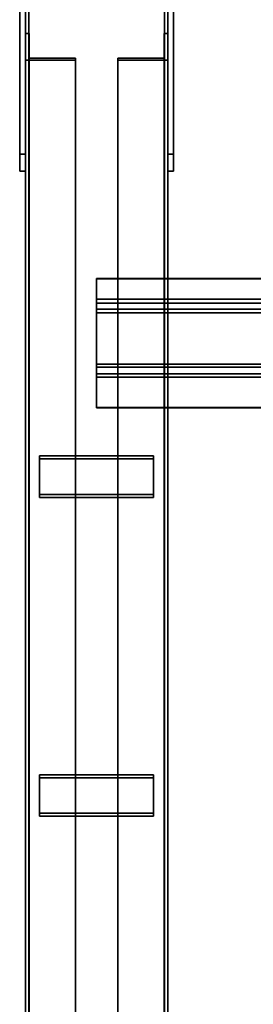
# Model space of a CAD drawing. Extents: x 13429 to 13460.1, y 572.8 to 605.1.
# Tile 191 of 256: x 13434.023 to 13434.228, y 599.874 to 600.739. Entities that reach past the tile are written whole.
import ezdxf

# ---------------------------------------------------------------- set-up
doc = ezdxf.new("R2010")
doc.units = 0
doc.header["$LTSCALE"] = 150
doc.header["$MEASUREMENT"] = 0
doc.layers.add('3DFACE_PLATE', color=7, linetype='CONTINUOUS')
doc.layers.add('3DFACE_SHAPE', color=7, linetype='CONTINUOUS')

msp = doc.modelspace()

# ---------------------------------------------------------------- linework, layer by layer
at = {"layer": '3DFACE_PLATE', "color": 6}
for points, invisible_edges in [([(13434.02332, 600.62064, 0.78244), (13434.02332, 600.8495, 0.75955), (13434.02332, 600.83457, 0.6103)], 12), ([(13434.02332, 600.62064, 0.78244), (13434.02832, 600.62064, 0.78244), (13434.02332, 600.8495, 0.75955)], 2), ([(13434.02832, 600.62064, 0.78244), (13434.02832, 600.8495, 0.75955), (13434.02332, 600.8495, 0.75955)], 12), ([(13434.02832, 600.83457, 0.6103), (13434.02832, 600.8495, 0.75955), (13434.02832, 600.60571, 0.63318)], 2), ([(13434.02832, 600.8495, 0.75955), (13434.02832, 600.62064, 0.78244), (13434.02832, 600.60571, 0.63318)], 12), ([(13434.15332, 600.62064, 0.78244), (13434.15332, 600.8495, 0.75955), (13434.15332, 600.83457, 0.6103)], 12), ([(13434.15332, 600.62064, 0.78244), (13434.15832, 600.62064, 0.78244), (13434.15332, 600.8495, 0.75955)], 2), ([(13434.15832, 600.62064, 0.78244), (13434.15832, 600.8495, 0.75955), (13434.15332, 600.8495, 0.75955)], 12), ([(13434.15832, 600.83457, 0.6103), (13434.15832, 600.8495, 0.75955), (13434.15832, 600.60571, 0.63318)], 2), ([(13434.15832, 600.8495, 0.75955), (13434.15832, 600.62064, 0.78244), (13434.15832, 600.60571, 0.63318)], 12), ([(13434.02332, 600.60571, 0.63318), (13434.02332, 600.62064, 0.78244), (13434.02332, 600.83457, 0.6103)], 2), ([(13434.02332, 600.83457, 0.6103), (13434.02832, 600.83457, 0.6103), (13434.02332, 600.60571, 0.63318)], 2), ([(13434.02832, 600.83457, 0.6103), (13434.02832, 600.60571, 0.63318), (13434.02332, 600.60571, 0.63318)], 12), ([(13434.15332, 600.60571, 0.63318), (13434.15332, 600.62064, 0.78244), (13434.15332, 600.83457, 0.6103)], 2), ([(13434.15332, 600.83457, 0.6103), (13434.15832, 600.83457, 0.6103), (13434.15332, 600.60571, 0.63318)], 2), ([(13434.15832, 600.83457, 0.6103), (13434.15832, 600.60571, 0.63318), (13434.15332, 600.60571, 0.63318)], 12), ([(13434.02332, 600.60571, 0.63318), (13434.02832, 600.60571, 0.63318), (13434.02332, 600.62064, 0.78244)], 2), ([(13434.02832, 600.60571, 0.63318), (13434.02832, 600.62064, 0.78244), (13434.02332, 600.62064, 0.78244)], 12), ([(13434.15332, 600.60571, 0.63318), (13434.15832, 600.60571, 0.63318), (13434.15332, 600.62064, 0.78244)], 2), ([(13434.15832, 600.60571, 0.63318), (13434.15832, 600.62064, 0.78244), (13434.15332, 600.62064, 0.78244)], 12), ([(13434.04082, 600.32176, 0.49309), (13434.04082, 600.3556, 0.51441), (13434.14082, 600.32176, 0.49309)], 2), ([(13434.04082, 600.3556, 0.51441), (13434.14082, 600.3556, 0.51441), (13434.14082, 600.32176, 0.49309)], 12), ([(13434.04082, 600.35294, 0.51864), (13434.04082, 600.3556, 0.51441), (13434.04082, 600.31909, 0.49732)], 2), ([(13434.04082, 600.3556, 0.51441), (13434.04082, 600.32176, 0.49309), (13434.04082, 600.31909, 0.49732)], 12), ([(13434.14082, 600.35294, 0.51864), (13434.14082, 600.3556, 0.51441), (13434.04082, 600.35294, 0.51864)], 2), ([(13434.14082, 600.3556, 0.51441), (13434.04082, 600.3556, 0.51441), (13434.04082, 600.35294, 0.51864)], 12), ([(13434.14082, 600.31909, 0.49732), (13434.14082, 600.35294, 0.51864), (13434.04082, 600.31909, 0.49732)], 2), ([(13434.14082, 600.35294, 0.51864), (13434.04082, 600.35294, 0.51864), (13434.04082, 600.31909, 0.49732)], 12), ([(13434.14082, 600.32176, 0.49309), (13434.14082, 600.3556, 0.51441), (13434.14082, 600.35294, 0.51864)], 12), ([(13434.14082, 600.31909, 0.49732), (13434.14082, 600.32176, 0.49309), (13434.14082, 600.35294, 0.51864)], 2), ([(13434.04082, 600.31909, 0.49732), (13434.04082, 600.32176, 0.49309), (13434.14082, 600.31909, 0.49732)], 2), ([(13434.04082, 600.32176, 0.49309), (13434.14082, 600.32176, 0.49309), (13434.14082, 600.31909, 0.49732)], 12), ([(13434.04082, 600.04169, 0.31667), (13434.04082, 600.07554, 0.33799), (13434.14082, 600.04169, 0.31667)], 2), ([(13434.04082, 600.07554, 0.33799), (13434.14082, 600.07554, 0.33799), (13434.14082, 600.04169, 0.31667)], 12), ([(13434.04082, 600.07287, 0.34222), (13434.04082, 600.07554, 0.33799), (13434.04082, 600.03903, 0.3209)], 2), ([(13434.04082, 600.07554, 0.33799), (13434.04082, 600.04169, 0.31667), (13434.04082, 600.03903, 0.3209)], 12), ([(13434.14082, 600.07287, 0.34222), (13434.14082, 600.07554, 0.33799), (13434.04082, 600.07287, 0.34222)], 2), ([(13434.14082, 600.07554, 0.33799), (13434.04082, 600.07554, 0.33799), (13434.04082, 600.07287, 0.34222)], 12), ([(13434.14082, 600.03903, 0.3209), (13434.14082, 600.07287, 0.34222), (13434.04082, 600.03903, 0.3209)], 2), ([(13434.14082, 600.07287, 0.34222), (13434.04082, 600.07287, 0.34222), (13434.04082, 600.03903, 0.3209)], 12), ([(13434.14082, 600.04169, 0.31667), (13434.14082, 600.07554, 0.33799), (13434.14082, 600.07287, 0.34222)], 12), ([(13434.14082, 600.03903, 0.3209), (13434.14082, 600.04169, 0.31667), (13434.14082, 600.07287, 0.34222)], 2), ([(13434.04082, 600.03903, 0.3209), (13434.04082, 600.04169, 0.31667), (13434.14082, 600.03903, 0.3209)], 2), ([(13434.04082, 600.04169, 0.31667), (13434.14082, 600.04169, 0.31667), (13434.14082, 600.03903, 0.3209)], 12)]:
    msp.add_3dface(points, dxfattribs=dict(at, invisible_edges=invisible_edges))
at = {"layer": '3DFACE_SHAPE', "color": 13}
for points, invisible_edges in [([(13434.02832, 599.601, 0.9045), (13434.02832, 604.44702, 0.4199), (13434.02832, 599.59603, 0.85475)], 2), ([(13434.02832, 604.44702, 0.4199), (13434.02832, 604.44205, 0.37015), (13434.02832, 599.59603, 0.85475)], 12), ([(13434.15332, 599.601, 0.9045), (13434.15332, 604.44702, 0.4199), (13434.02832, 599.601, 0.9045)], 2), ([(13434.15332, 604.44702, 0.4199), (13434.02832, 604.44702, 0.4199), (13434.02832, 599.601, 0.9045)], 12), ([(13434.02832, 599.59603, 0.04995), (13434.02832, 604.44603, 0.04995), (13434.02832, 599.59603, -0.00005)], 2), ([(13434.02832, 604.44603, 0.04995), (13434.02832, 604.44603, -0.00005), (13434.02832, 599.59603, -0.00005)], 12), ([(13434.03136, 599.59603, 0.04995), (13434.03136, 604.44603, 0.04995), (13434.02832, 599.59603, 0.04995)], 2), ([(13434.03136, 604.44603, 0.04995), (13434.02832, 604.44603, 0.04995), (13434.02832, 599.59603, 0.04995)], 12), ([(13434.02832, 599.59603, -0.00005), (13434.02832, 604.44603, -0.00005), (13434.15332, 599.59603, -0.00005)], 2), ([(13434.02832, 604.44603, -0.00005), (13434.15332, 604.44603, -0.00005), (13434.15332, 599.59603, -0.00005)], 12), ([(13434.03136, 599.6007, 0.90148), (13434.03136, 604.44672, 0.41688), (13434.15028, 599.6007, 0.90148)], 2), ([(13434.03136, 604.44672, 0.41688), (13434.15028, 604.44672, 0.41688), (13434.15028, 599.6007, 0.90148)], 12), ([(13434.03136, 604.44205, 0.37015), (13434.03136, 604.44672, 0.41688), (13434.03136, 599.6007, 0.90148)], 12), ([(13434.03136, 599.59603, 0.00299), (13434.03136, 604.44603, 0.00299), (13434.03136, 599.59603, 0.04995)], 2), ([(13434.03136, 604.44603, 0.00299), (13434.03136, 604.44603, 0.04995), (13434.03136, 599.59603, 0.04995)], 12), ([(13434.15028, 599.59603, 0.00299), (13434.15028, 604.44603, 0.00299), (13434.03136, 599.59603, 0.00299)], 2), ([(13434.15028, 604.44603, 0.00299), (13434.03136, 604.44603, 0.00299), (13434.03136, 599.59603, 0.00299)], 12), ([(13434.15028, 599.6007, 0.90148), (13434.15028, 604.44672, 0.41688), (13434.15028, 599.59603, 0.85475)], 2), ([(13434.15028, 604.44672, 0.41688), (13434.15028, 604.44205, 0.37015), (13434.15028, 599.59603, 0.85475)], 12), ([(13434.15028, 599.59603, 0.04995), (13434.15028, 604.44603, 0.04995), (13434.15028, 599.59603, 0.00299)], 2), ([(13434.15028, 604.44603, 0.04995), (13434.15028, 604.44603, 0.00299), (13434.15028, 599.59603, 0.00299)], 12), ([(13434.15332, 599.59603, 0.04995), (13434.15332, 604.44603, 0.04995), (13434.15028, 599.59603, 0.04995)], 2), ([(13434.15332, 604.44603, 0.04995), (13434.15028, 604.44603, 0.04995), (13434.15028, 599.59603, 0.04995)], 12), ([(13434.15332, 604.44205, 0.37015), (13434.15332, 604.44702, 0.4199), (13434.15332, 599.601, 0.9045)], 12), ([(13434.15332, 599.59603, -0.00005), (13434.15332, 604.44603, -0.00005), (13434.15332, 599.59603, 0.04995)], 2), ([(13434.15332, 604.44603, -0.00005), (13434.15332, 604.44603, 0.04995), (13434.15332, 599.59603, 0.04995)], 12), ([(13434.02832, 599.59603, 0.85475), (13434.02832, 604.44205, 0.37015), (13434.03136, 599.59603, 0.85475)], 2), ([(13434.02832, 604.44205, 0.37015), (13434.03136, 604.44205, 0.37015), (13434.03136, 599.59603, 0.85475)], 12), ([(13434.03136, 599.59603, 0.85475), (13434.03136, 604.44205, 0.37015), (13434.03136, 599.6007, 0.90148)], 2), ([(13434.15028, 599.59603, 0.85475), (13434.15028, 604.44205, 0.37015), (13434.15332, 599.59603, 0.85475)], 2), ([(13434.15028, 604.44205, 0.37015), (13434.15332, 604.44205, 0.37015), (13434.15332, 599.59603, 0.85475)], 12), ([(13434.15332, 599.59603, 0.85475), (13434.15332, 604.44205, 0.37015), (13434.15332, 599.601, 0.9045)], 2), ([(13434.03152, 600.70507, 0.73075), (13434.02832, 600.72682, 0.69623), (13434.02832, 600.70336, 0.73346)], 13), ([(13434.03152, 600.70507, 0.73075), (13434.03152, 600.72682, 0.69623), (13434.02832, 600.72682, 0.69623)], 12), ([(13434.02832, 600.72682, 0.69623), (13434.02832, 599.71738, 0.06039), (13434.02832, 600.70336, 0.73346)], 2), ([(13434.03152, 600.72682, 0.69623), (13434.03152, 599.71738, 0.06039), (13434.02832, 600.72682, 0.69623)], 2), ([(13434.03152, 599.71738, 0.06039), (13434.02832, 599.71738, 0.06039), (13434.02832, 600.72682, 0.69623)], 12), ([(13434.03152, 600.70507, 0.73075), (13434.03152, 599.69564, 0.09491), (13434.03152, 600.72682, 0.69623)], 2), ([(13434.03152, 599.69564, 0.09491), (13434.03152, 599.71738, 0.06039), (13434.03152, 600.72682, 0.69623)], 12), ([(13434.15012, 600.72682, 0.69623), (13434.15012, 600.70507, 0.73075), (13434.15332, 600.72682, 0.69623)], 2), ([(13434.15332, 600.72682, 0.69623), (13434.15012, 600.70507, 0.73075), (13434.15332, 600.70336, 0.73346)], 3), ([(13434.15012, 599.71738, 0.06039), (13434.15012, 600.72682, 0.69623), (13434.15332, 599.71738, 0.06039)], 2), ([(13434.15012, 600.72682, 0.69623), (13434.15332, 600.72682, 0.69623), (13434.15332, 599.71738, 0.06039)], 12), ([(13434.15012, 600.70507, 0.73075), (13434.15012, 600.72682, 0.69623), (13434.15012, 599.71738, 0.06039)], 12), ([(13434.15332, 599.71738, 0.06039), (13434.15332, 600.72682, 0.69623), (13434.15332, 599.69393, 0.09762)], 2), ([(13434.15332, 600.72682, 0.69623), (13434.15332, 600.70336, 0.73346), (13434.15332, 599.69393, 0.09762)], 12), ([(13434.07232, 600.70336, 0.73346), (13434.03152, 600.70507, 0.73075), (13434.02832, 600.70336, 0.73346)], 3), ([(13434.02832, 599.71738, 0.06039), (13434.02832, 599.69393, 0.09762), (13434.02832, 600.70336, 0.73346)], 12), ([(13434.02832, 600.70336, 0.73346), (13434.02832, 599.69393, 0.09762), (13434.07232, 600.70336, 0.73346)], 2), ([(13434.02832, 599.69393, 0.09762), (13434.07232, 599.69393, 0.09762), (13434.07232, 600.70336, 0.73346)], 12), ([(13434.07232, 600.70507, 0.73075), (13434.03152, 600.70507, 0.73075), (13434.07232, 600.70336, 0.73346)], 2), ([(13434.07232, 600.70507, 0.73075), (13434.07232, 599.69564, 0.09491), (13434.03152, 600.70507, 0.73075)], 2), ([(13434.07232, 599.69564, 0.09491), (13434.03152, 599.69564, 0.09491), (13434.03152, 600.70507, 0.73075)], 12), ([(13434.07232, 600.70336, 0.73346), (13434.07232, 599.69393, 0.09762), (13434.07232, 600.70507, 0.73075)], 2), ([(13434.07232, 599.69393, 0.09762), (13434.07232, 599.69564, 0.09491), (13434.07232, 600.70507, 0.73075)], 12), ([(13434.15012, 600.70507, 0.73075), (13434.10932, 600.70336, 0.73346), (13434.15332, 600.70336, 0.73346)], 13), ([(13434.15012, 600.70507, 0.73075), (13434.10932, 600.70507, 0.73075), (13434.10932, 600.70336, 0.73346)], 12), ([(13434.10932, 599.69564, 0.09491), (13434.10932, 600.70507, 0.73075), (13434.15012, 599.69564, 0.09491)], 2), ([(13434.10932, 600.70507, 0.73075), (13434.15012, 600.70507, 0.73075), (13434.15012, 599.69564, 0.09491)], 12), ([(13434.10932, 600.70336, 0.73346), (13434.10932, 600.70507, 0.73075), (13434.10932, 599.69564, 0.09491)], 12), ([(13434.10932, 599.69393, 0.09762), (13434.10932, 600.70336, 0.73346), (13434.10932, 599.69564, 0.09491)], 2), ([(13434.15332, 599.69393, 0.09762), (13434.15332, 600.70336, 0.73346), (13434.10932, 599.69393, 0.09762)], 2), ([(13434.15332, 600.70336, 0.73346), (13434.10932, 600.70336, 0.73346), (13434.10932, 599.69393, 0.09762)], 12), ([(13434.15012, 599.69564, 0.09491), (13434.15012, 600.70507, 0.73075), (13434.15012, 599.71738, 0.06039)], 2), ([(13434.09082, 600.51111, 0.81328), (13434.09082, 600.48126, 0.81627), (13434.09082, 600.51141, 0.81631)], 2), ([(13434.09082, 600.51141, 0.81631), (13434.09082, 600.48126, 0.81627), (13434.09082, 600.48458, 0.81899)], 3), ([(13438.20336, 600.51141, 0.81626), (13434.09082, 600.51141, 0.81631), (13438.20336, 600.48458, 0.81894)], 2), ([(13434.09082, 600.51141, 0.81631), (13434.09082, 600.48458, 0.81899), (13438.20336, 600.48458, 0.81894)], 12), ([(13438.20336, 600.51111, 0.81323), (13434.09082, 600.51111, 0.81328), (13438.20336, 600.51141, 0.81626)], 2), ([(13434.09082, 600.51111, 0.81328), (13434.09082, 600.51141, 0.81631), (13438.20336, 600.51141, 0.81626)], 12), ([(13438.20336, 600.48126, 0.81622), (13434.09082, 600.48126, 0.81627), (13438.20336, 600.51111, 0.81323)], 2), ([(13434.09082, 600.48126, 0.81627), (13434.09082, 600.51111, 0.81328), (13438.20336, 600.51111, 0.81323)], 12), ([(13434.09082, 600.48458, 0.81899), (13434.09082, 600.48991, 0.9028), (13434.09082, 600.49324, 0.90552)], 3), ([(13434.09082, 600.48991, 0.9028), (13434.09082, 600.43626, 0.90816), (13434.09082, 600.49324, 0.90552)], 14), ([(13434.09082, 600.49324, 0.90552), (13434.09082, 600.43626, 0.90816), (13434.09082, 600.43353, 0.91149)], 3), ([(13438.20337, 600.49324, 0.90547), (13434.09082, 600.49324, 0.90552), (13438.20337, 600.43353, 0.91144)], 2), ([(13434.09082, 600.49324, 0.90552), (13434.09082, 600.43353, 0.91149), (13438.20337, 600.43353, 0.91144)], 12), ([(13438.20336, 600.48458, 0.81894), (13434.09082, 600.48458, 0.81899), (13438.20337, 600.49324, 0.90547)], 2), ([(13434.09082, 600.48458, 0.81899), (13434.09082, 600.49324, 0.90552), (13438.20337, 600.49324, 0.90547)], 12), ([(13434.09082, 600.48126, 0.81627), (13434.09082, 600.48991, 0.9028), (13434.09082, 600.48458, 0.81899)], 14), ([(13438.20337, 600.48991, 0.90275), (13434.09082, 600.48991, 0.9028), (13438.20336, 600.48126, 0.81622)], 2), ([(13434.09082, 600.48991, 0.9028), (13434.09082, 600.48126, 0.81627), (13438.20336, 600.48126, 0.81622)], 12), ([(13438.20337, 600.43626, 0.90811), (13434.09082, 600.43626, 0.90816), (13438.20337, 600.48991, 0.90275)], 2), ([(13434.09082, 600.43626, 0.90816), (13434.09082, 600.48991, 0.9028), (13438.20337, 600.48991, 0.90275)], 12), ([(13434.09082, 600.43626, 0.90816), (13434.09082, 600.42488, 0.82496), (13434.09082, 600.43353, 0.91149)], 13), ([(13434.09082, 600.43626, 0.90816), (13434.09082, 600.4276, 0.82163), (13434.09082, 600.42488, 0.82496)], 14), ([(13438.20336, 600.4276, 0.82158), (13434.09082, 600.4276, 0.82163), (13438.20337, 600.43626, 0.90811)], 2), ([(13434.09082, 600.4276, 0.82163), (13434.09082, 600.43626, 0.90816), (13438.20337, 600.43626, 0.90811)], 12), ([(13438.20337, 600.43353, 0.91144), (13434.09082, 600.43353, 0.91149), (13438.20336, 600.42488, 0.82491)], 2), ([(13434.09082, 600.43353, 0.91149), (13434.09082, 600.42488, 0.82496), (13438.20336, 600.42488, 0.82491)], 12), ([(13434.09082, 600.4276, 0.82163), (13434.09082, 600.39775, 0.82462), (13434.09082, 600.42488, 0.82496)], 14), ([(13438.20336, 600.39775, 0.82457), (13434.09082, 600.39775, 0.82462), (13438.20336, 600.4276, 0.82158)], 2), ([(13434.09082, 600.39775, 0.82462), (13434.09082, 600.4276, 0.82163), (13438.20336, 600.4276, 0.82158)], 12), ([(13434.09082, 600.39775, 0.82462), (13434.09082, 600.39805, 0.82764), (13434.09082, 600.42488, 0.82496)], 12), ([(13438.20336, 600.42488, 0.82491), (13434.09082, 600.42488, 0.82496), (13438.20336, 600.39805, 0.82759)], 2), ([(13434.09082, 600.42488, 0.82496), (13434.09082, 600.39805, 0.82764), (13438.20336, 600.39805, 0.82759)], 12), ([(13438.20336, 600.39805, 0.82759), (13434.09082, 600.39805, 0.82764), (13438.20336, 600.39775, 0.82457)], 2), ([(13434.09082, 600.39805, 0.82764), (13434.09082, 600.39775, 0.82462), (13438.20336, 600.39775, 0.82457)], 12)]:
    msp.add_3dface(points, dxfattribs=dict(at, invisible_edges=invisible_edges))

doc.saveas('drawing.dxf')
